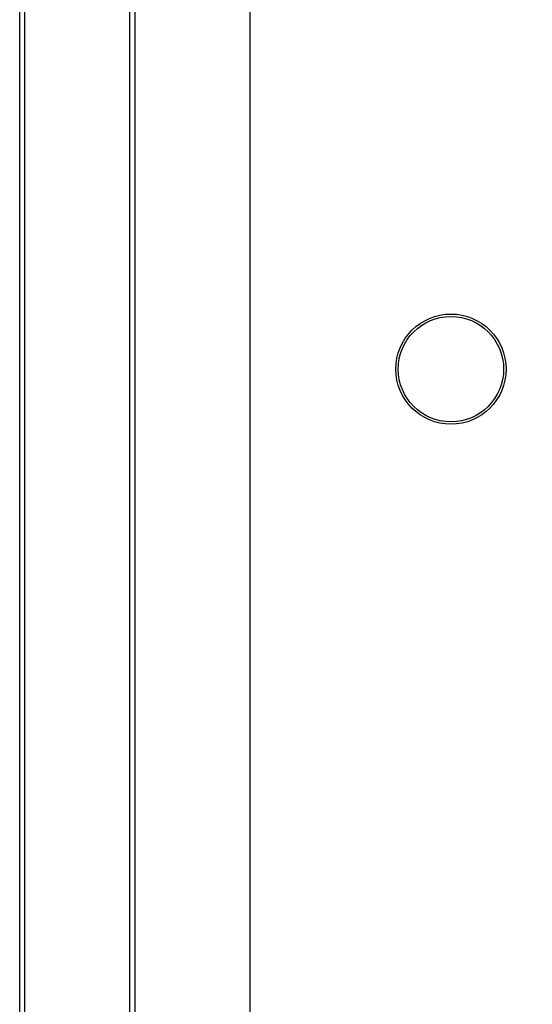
# Paper-space layout 'Wall Base Bracket' of a CAD drawing. Header units: millimetres. Extents: x 61326 to 443956, y 32752 to 406945.
# Tile 27 of 73: x 84225 to 86899, y 239643 to 244780. Entities that reach past the tile are written whole.
import ezdxf

# ---------------------------------------------------------------- set-up
doc = ezdxf.new("R2010")
doc.units = ezdxf.units.MM
doc.layers.add('COMPONENT_GEOMETRY', color=7, linetype='Continuous')
doc.styles.add('SLDTEXTSTYLE1', font='TXT', dxfattribs={"width": 0.75})
doc.dimstyles.new('SLDDIMSTYLE0', dxfattribs={"dimtxt": 2500, "dimasz": 165.1, "dimexe": 0, "dimexo": 0.0625, "dimgap": 625, "dimtad": 0, "dimtih": 1, "dimtoh": 1, "dimdec": 0, "dimlfac": 0.02, "dimrnd": 1e-09, "dimzin": 12, "dimdsep": 46, "dimtxsty": 'SLDTEXTSTYLE1', "dimsah": 1, "dimcen": 0.09, "dimadec": 0, "dimazin": 3, "dimtfac": 1, "dimtdec": 0, "dimtofl": 0, "dimtmove": 0, "dimatfit": 3, "dimfxl": 1, "dimfrac": 2, "dimtolj": 1, "dimtzin": 12, "dimarcsym": 0})

# ---------------------------------------------------------------- blocks, each defined once
blk = doc.blocks.new('_D_23')
at = {"layer": 'COMPONENT_GEOMETRY', "color": 7, "ltscale": 50}
for p, q in [((240160.5, 319828.1), (240160.5, 204975.3)), ((84224.7, 236918.1), (84224.7, 204975.3)), ((84224.7, 205134.1), (158498.2, 205134.1)), ((240160.5, 205134.1), (165887, 205134.1))]:
    blk.add_line(p, q, dxfattribs=at)
for points in [[(84224.7, 205134.1), (84389.8, 205108.7), (84389.8, 205159.5)], [(240160.5, 205134.1), (239995.4, 205159.5), (239995.4, 205108.7)]]:
    blk.add_solid(points, dxfattribs=at)
at = {"layer": 'COMPONENT_GEOMETRY', "color": 7, "ltscale": 50, "insert": (158498.2, 206372.4), "char_height": 2500, "attachment_point": 1, "style": 'SLDTEXTSTYLE1'}
blk.add_mtext('3119', dxfattribs=at)

psp = doc.layouts.new('Wall Base Bracket')

# ---------------------------------------------------------------- linework, layer by layer
at = {"color": 8, "linetype": 'Continuous', "lineweight": 25, "ltscale": 50}
psp.add_line((85424.72, 248356.63), (85424.72, 237556.63), dxfattribs=at)
at = {"color": 7, "linetype": 'Continuous', "lineweight": 25, "ltscale": 50}
for p, q in [((84224.72, 237706.63), (84224.72, 248206.63)), ((84249.72, 248206.63), (84249.72, 237706.63)), ((84799.72, 237706.63), (84799.72, 248206.63)), ((84824.72, 248206.63), (84824.72, 237706.63))]:
    psp.add_line(p, q, dxfattribs=at)
at = {"color": 7, "linetype": 'Continuous', "lineweight": 25, "ltscale": 2500}
for radius in [287.5, 275]:
    psp.add_circle((86474.72, 242956.63), radius, dxfattribs=at)

# ---------------------------------------------------------------- dimensions: what is measured, and where the dimension line sits
at = {"layer": 'COMPONENT_GEOMETRY', "color": 7, "ltscale": 50}
dim = psp.add_linear_dim(base=(84224.72, 205134.08), p1=(240160.49, 319891.58), p2=(84224.72, 236981.63), dimstyle='SLDDIMSTYLE0', dxfattribs=at)
dim.commit()
dim.dimension.update_dxf_attribs({"geometry": '_D_23', "text_midpoint": (162192.6, 205134.08), "dimtype": 160})

doc.saveas('drawing.dxf')
